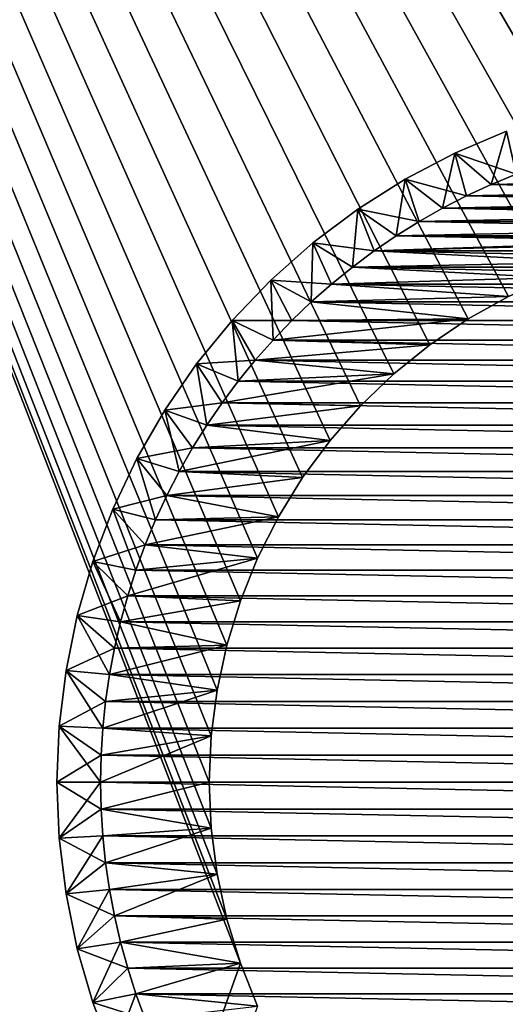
# Model space of a CAD drawing. Extents: x -255 to 255, y -598 to 598.
# Tile 156 of 201: x -223 to -212, y 368 to 390. Entities that reach past the tile are written whole.
import ezdxf

# ---------------------------------------------------------------- set-up
doc = ezdxf.new("R2010")
doc.units = 0
doc.header["$LTSCALE"] = 21.359881
for name, color, linetype in [('1', 7, 'CONTINUOUS'), ('2', 7, 'CONTINUOUS'), ('69', 7, 'CONTINUOUS'), ('70', 7, 'CONTINUOUS'), ('73', 7, 'CONTINUOUS'), ('74', 7, 'CONTINUOUS'), ('77', 7, 'CONTINUOUS'), ('78', 7, 'CONTINUOUS'), ('85', 7, 'CONTINUOUS'), ('86', 7, 'CONTINUOUS'), ('87', 7, 'CONTINUOUS'), ('88', 7, 'CONTINUOUS')]:
    doc.layers.add(name, color=color, linetype=linetype)

msp = doc.modelspace()

# ---------------------------------------------------------------- linework, layer by layer
at = {"layer": '1', "color": 7, "linetype": 'CONTINUOUS'}
for points in [[(-255, 264.3), (-255, 464.6), (-217.786, 368.586), (-255, 264.3)], [(-255, 464.6), (-87.455, 423.077), (-205.469, 385.239), (-255, 464.6)], [(-218.5, 372.75), (-255, 464.6), (-218.455, 373.81), (-218.5, 372.75)], [(-255, 464.6), (-218.5, 372.75), (-218.455, 371.69), (-255, 464.6)], [(-218.455, 373.81), (-255, 464.6), (-218.32, 374.863), (-218.455, 373.81)], [(-218.32, 374.863), (-255, 464.6), (-218.097, 375.9), (-218.32, 374.863)], [(-218.097, 375.9), (-255, 464.6), (-217.786, 376.914), (-218.097, 375.9)], [(-217.786, 376.914), (-255, 464.6), (-217.39, 377.899), (-217.786, 376.914)], [(-217.39, 377.899), (-255, 464.6), (-216.913, 378.846), (-217.39, 377.899)], [(-216.913, 378.846), (-255, 464.6), (-216.356, 379.75), (-216.913, 378.846)], [(-216.356, 379.75), (-255, 464.6), (-215.725, 380.603), (-216.356, 379.75)], [(-215.725, 380.603), (-255, 464.6), (-215.024, 381.399), (-215.725, 380.603)], [(-215.024, 381.399), (-255, 464.6), (-214.258, 382.133), (-215.024, 381.399)], [(-214.258, 382.133), (-255, 464.6), (-213.433, 382.8), (-214.258, 382.133)], [(-213.433, 382.8), (-255, 464.6), (-212.554, 383.394), (-213.433, 382.8)], [(-212.554, 383.394), (-255, 464.6), (-211.628, 383.912), (-212.554, 383.394)], [(-211.628, 383.912), (-255, 464.6), (-210.661, 384.349), (-211.628, 383.912)], [(-210.661, 384.349), (-255, 464.6), (-209.66, 384.702), (-210.661, 384.349)], [(-209.66, 384.702), (-255, 464.6), (-208.633, 384.969), (-209.66, 384.702)], [(-208.633, 384.969), (-255, 464.6), (-207.588, 385.149), (-208.633, 384.969)], [(-207.588, 385.149), (-255, 464.6), (-206.531, 385.239), (-207.588, 385.149)], [(-206.531, 385.239), (-255, 464.6), (-205.469, 385.239), (-206.531, 385.239)], [(-217.786, 368.586), (-255, 464.6), (-218.097, 369.6), (-217.786, 368.586)], [(-218.097, 369.6), (-255, 464.6), (-218.32, 370.637), (-218.097, 369.6)], [(-218.32, 370.637), (-255, 464.6), (-218.455, 371.69), (-218.32, 370.637)], [(-217.39, 367.601), (-255, 264.3), (-217.786, 368.586), (-217.39, 367.601)]]:
    msp.add_3dface(points, dxfattribs=at)
at = {"layer": '2', "color": 7, "linetype": 'CONTINUOUS'}
for points in [[(-248.416, 264.3, 7), (-123.163, 462.255, 7), (-248.416, 464.6, 7), (-248.416, 264.3, 7)], [(-123.163, 459.445, 7), (-123.163, 462.255, 7), (-248.416, 264.3, 7), (-123.163, 459.445, 7)], [(-122.989, 456.639, 7), (-123.163, 459.445, 7), (-248.416, 264.3, 7), (-122.989, 456.639, 7)], [(-122.644, 453.85, 7), (-122.989, 456.639, 7), (-248.416, 264.3, 7), (-122.644, 453.85, 7)], [(-122.128, 451.087, 7), (-122.644, 453.85, 7), (-248.416, 264.3, 7), (-122.128, 451.087, 7)], [(-121.442, 448.362, 7), (-122.128, 451.087, 7), (-248.416, 264.3, 7), (-121.442, 448.362, 7)], [(-120.59, 445.683, 7), (-121.442, 448.362, 7), (-248.416, 264.3, 7), (-120.59, 445.683, 7)], [(-119.575, 443.062, 7), (-120.59, 445.683, 7), (-248.416, 264.3, 7), (-119.575, 443.062, 7)], [(-118.4, 440.509, 7), (-119.575, 443.062, 7), (-248.416, 264.3, 7), (-118.4, 440.509, 7)], [(-117.07, 438.033, 7), (-118.4, 440.509, 7), (-248.416, 264.3, 7), (-117.07, 438.033, 7)], [(-115.591, 435.643, 7), (-117.07, 438.033, 7), (-248.416, 264.3, 7), (-115.591, 435.643, 7)], [(-113.967, 433.349, 7), (-115.591, 435.643, 7), (-248.416, 264.3, 7), (-113.967, 433.349, 7)], [(-112.205, 431.16, 7), (-113.967, 433.349, 7), (-248.416, 264.3, 7), (-112.205, 431.16, 7)], [(-110.311, 429.082, 7), (-112.205, 431.16, 7), (-248.416, 264.3, 7), (-110.311, 429.082, 7)], [(-108.293, 427.126, 7), (-110.311, 429.082, 7), (-248.416, 264.3, 7), (-108.293, 427.126, 7)], [(-106.159, 425.297, 7), (-108.293, 427.126, 7), (-248.416, 264.3, 7), (-106.159, 425.297, 7)], [(-103.916, 423.604, 7), (-106.159, 425.297, 7), (-248.416, 264.3, 7), (-103.916, 423.604, 7)], [(-101.573, 422.051, 7), (-103.916, 423.604, 7), (-248.416, 264.3, 7), (-101.573, 422.051, 7)], [(-99.139, 420.646, 7), (-101.573, 422.051, 7), (-248.416, 264.3, 7), (-99.139, 420.646, 7)], [(-96.623, 419.393, 7), (-99.139, 420.646, 7), (-248.416, 264.3, 7), (-96.623, 419.393, 7)], [(-94.035, 418.297, 7), (-96.623, 419.393, 7), (-248.416, 264.3, 7), (-94.035, 418.297, 7)], [(-91.384, 417.363, 7), (-94.035, 418.297, 7), (-248.416, 264.3, 7), (-91.384, 417.363, 7)], [(-88.681, 416.594, 7), (-91.384, 417.363, 7), (-248.416, 264.3, 7), (-88.681, 416.594, 7)], [(-85.935, 415.993, 7), (-88.681, 416.594, 7), (-248.416, 264.3, 7), (-85.935, 415.993, 7)], [(-83.158, 415.562, 7), (-85.935, 415.993, 7), (-248.416, 264.3, 7), (-83.158, 415.562, 7)], [(-80.359, 415.302, 7), (-83.158, 415.562, 7), (-248.416, 264.3, 7), (-80.359, 415.302, 7)], [(-77.55, 415.216, 7), (-80.359, 415.302, 7), (-248.416, 264.3, 7), (-77.55, 415.216, 7)], [(64.2, 415.216, 7), (-77.55, 415.216, 7), (-248.416, 264.3, 7), (64.2, 415.216, 7)], [(-94.035, 327.203, 7), (64.2, 415.216, 7), (-248.416, 264.3, 7), (-94.035, 327.203, 7)]]:
    msp.add_3dface(points, dxfattribs=at)
at = {"layer": '69', "color": 7, "linetype": 'CONTINUOUS'}
for points in [[(-212.554, 383.394), (-211.628, 383.912), (-212.554, 383.394, -13), (-212.554, 383.394)], [(-212.554, 383.394, -13), (-211.628, 383.912), (-211.628, 383.912, -13), (-212.554, 383.394, -13)], [(-213.433, 382.8), (-212.554, 383.394), (-213.433, 382.8, -13), (-213.433, 382.8)], [(-213.433, 382.8, -13), (-212.554, 383.394), (-212.554, 383.394, -13), (-213.433, 382.8, -13)], [(-214.258, 382.133), (-213.433, 382.8), (-214.258, 382.133, -13), (-214.258, 382.133)], [(-214.258, 382.133, -13), (-213.433, 382.8), (-213.433, 382.8, -13), (-214.258, 382.133, -13)], [(-215.024, 381.399), (-214.258, 382.133), (-215.024, 381.399, -13), (-215.024, 381.399)], [(-215.024, 381.399, -13), (-214.258, 382.133), (-214.258, 382.133, -13), (-215.024, 381.399, -13)], [(-215.725, 380.603), (-215.024, 381.399), (-215.725, 380.603, -13), (-215.725, 380.603)], [(-215.725, 380.603, -13), (-215.024, 381.399), (-215.024, 381.399, -13), (-215.725, 380.603, -13)], [(-216.356, 379.75), (-215.725, 380.603), (-216.356, 379.75, -13), (-216.356, 379.75)], [(-216.356, 379.75, -13), (-215.725, 380.603), (-215.725, 380.603, -13), (-216.356, 379.75, -13)], [(-216.913, 378.846), (-216.356, 379.75), (-216.913, 378.846, -13), (-216.913, 378.846)], [(-216.913, 378.846, -13), (-216.356, 379.75), (-216.356, 379.75, -13), (-216.913, 378.846, -13)], [(-217.39, 377.899), (-216.913, 378.846), (-217.39, 377.899, -13), (-217.39, 377.899)], [(-217.39, 377.899, -13), (-216.913, 378.846), (-216.913, 378.846, -13), (-217.39, 377.899, -13)], [(-217.786, 376.914), (-217.39, 377.899), (-217.786, 376.914, -13), (-217.786, 376.914)], [(-217.786, 376.914, -13), (-217.39, 377.899), (-217.39, 377.899, -13), (-217.786, 376.914, -13)], [(-218.097, 375.9), (-217.786, 376.914), (-218.097, 375.9, -13), (-218.097, 375.9)], [(-218.097, 375.9, -13), (-217.786, 376.914), (-217.786, 376.914, -13), (-218.097, 375.9, -13)], [(-218.32, 374.863), (-218.097, 375.9), (-218.32, 374.863, -13), (-218.32, 374.863)], [(-218.32, 374.863, -13), (-218.097, 375.9), (-218.097, 375.9, -13), (-218.32, 374.863, -13)], [(-218.455, 373.81), (-218.32, 374.863), (-218.455, 373.81, -13), (-218.455, 373.81)], [(-218.455, 373.81, -13), (-218.32, 374.863), (-218.32, 374.863, -13), (-218.455, 373.81, -13)], [(-218.5, 372.75), (-218.455, 373.81), (-218.5, 372.75, -13), (-218.5, 372.75)], [(-218.5, 372.75, -13), (-218.455, 373.81), (-218.455, 373.81, -13), (-218.5, 372.75, -13)]]:
    msp.add_3dface(points, dxfattribs=at)
at = {"layer": '70', "color": 7, "linetype": 'CONTINUOUS'}
for points in [[(-218.455, 371.69), (-218.5, 372.75), (-218.455, 371.69, -13), (-218.455, 371.69)], [(-218.5, 372.75), (-218.5, 372.75, -13), (-218.455, 371.69, -13), (-218.5, 372.75)], [(-218.32, 370.637), (-218.455, 371.69), (-218.32, 370.637, -13), (-218.32, 370.637)], [(-218.32, 370.637, -13), (-218.455, 371.69), (-218.455, 371.69, -13), (-218.32, 370.637, -13)], [(-218.097, 369.6), (-218.32, 370.637), (-218.097, 369.6, -13), (-218.097, 369.6)], [(-218.097, 369.6, -13), (-218.32, 370.637), (-218.32, 370.637, -13), (-218.097, 369.6, -13)], [(-217.786, 368.586), (-218.097, 369.6), (-217.786, 368.586, -13), (-217.786, 368.586)], [(-217.786, 368.586, -13), (-218.097, 369.6), (-218.097, 369.6, -13), (-217.786, 368.586, -13)], [(-217.39, 367.601), (-217.786, 368.586), (-217.39, 367.601, -13), (-217.39, 367.601)], [(-217.39, 367.601, -13), (-217.786, 368.586), (-217.786, 368.586, -13), (-217.39, 367.601, -13)]]:
    msp.add_3dface(points, dxfattribs=at)
at = {"layer": '73', "color": 7, "linetype": 'CONTINUOUS'}
for points in [[(-211.453, 386.724, -13), (-212.025, 386.487, -13), (-200.547, 386.724, -13), (-211.453, 386.724, -13)], [(-200.547, 386.724, -13), (-212.025, 386.487, -13), (-199.975, 386.487, -13), (-200.547, 386.724, -13)], [(-212.025, 386.487, -13), (-212.588, 386.226, -13), (-199.975, 386.487, -13), (-212.025, 386.487, -13)], [(-199.975, 386.487, -13), (-212.588, 386.226, -13), (-199.412, 386.226, -13), (-199.975, 386.487, -13)], [(-212.588, 386.226, -13), (-213.139, 385.942, -13), (-199.412, 386.226, -13), (-212.588, 386.226, -13)], [(-199.412, 386.226, -13), (-213.139, 385.942, -13), (-198.861, 385.942, -13), (-199.412, 386.226, -13)], [(-213.139, 385.942, -13), (-213.678, 385.636, -13), (-198.861, 385.942, -13), (-213.139, 385.942, -13)], [(-198.861, 385.942, -13), (-213.678, 385.636, -13), (-198.322, 385.636, -13), (-198.861, 385.942, -13)], [(-213.678, 385.636, -13), (-214.204, 385.307, -13), (-198.322, 385.636, -13), (-213.678, 385.636, -13)], [(-198.322, 385.636, -13), (-214.204, 385.307, -13), (-197.796, 385.307, -13), (-198.322, 385.636, -13)], [(-214.716, 384.958, -13), (-206.531, 385.239, -13), (-214.204, 385.307, -13), (-214.716, 384.958, -13)], [(-207.588, 385.149, -13), (-206.531, 385.239, -13), (-214.716, 384.958, -13), (-207.588, 385.149, -13)], [(-214.204, 385.307, -13), (-206.531, 385.239, -13), (-197.796, 385.307, -13), (-214.204, 385.307, -13)], [(-215.213, 384.587, -13), (-209.66, 384.702, -13), (-214.716, 384.958, -13), (-215.213, 384.587, -13)], [(-208.633, 384.969, -13), (-207.588, 385.149, -13), (-214.716, 384.958, -13), (-208.633, 384.969, -13)], [(-209.66, 384.702, -13), (-208.633, 384.969, -13), (-214.716, 384.958, -13), (-209.66, 384.702, -13)], [(-215.694, 384.196, -13), (-210.661, 384.349, -13), (-215.213, 384.587, -13), (-215.694, 384.196, -13)], [(-210.661, 384.349, -13), (-209.66, 384.702, -13), (-215.213, 384.587, -13), (-210.661, 384.349, -13)], [(-211.628, 383.912, -13), (-210.661, 384.349, -13), (-215.694, 384.196, -13), (-211.628, 383.912, -13)], [(-216.159, 383.786, -13), (-211.628, 383.912, -13), (-215.694, 384.196, -13), (-216.159, 383.786, -13)], [(-212.554, 383.394, -13), (-211.628, 383.912, -13), (-216.159, 383.786, -13), (-212.554, 383.394, -13)], [(-216.607, 383.357, -13), (-212.554, 383.394, -13), (-216.159, 383.786, -13), (-216.607, 383.357, -13)], [(-213.433, 382.8, -13), (-212.554, 383.394, -13), (-217.036, 382.909, -13), (-213.433, 382.8, -13)], [(-217.036, 382.909, -13), (-212.554, 383.394, -13), (-216.607, 383.357, -13), (-217.036, 382.909, -13)], [(-217.446, 382.444, -13), (-213.433, 382.8, -13), (-217.036, 382.909, -13), (-217.446, 382.444, -13)], [(-214.258, 382.133, -13), (-213.433, 382.8, -13), (-217.446, 382.444, -13), (-214.258, 382.133, -13)], [(-217.837, 381.963, -13), (-214.258, 382.133, -13), (-217.446, 382.444, -13), (-217.837, 381.963, -13)], [(-215.024, 381.399, -13), (-214.258, 382.133, -13), (-218.208, 381.466, -13), (-215.024, 381.399, -13)], [(-218.208, 381.466, -13), (-214.258, 382.133, -13), (-217.837, 381.963, -13), (-218.208, 381.466, -13)], [(-218.557, 380.954, -13), (-215.024, 381.399, -13), (-218.208, 381.466, -13), (-218.557, 380.954, -13)], [(-215.725, 380.603, -13), (-215.024, 381.399, -13), (-218.557, 380.954, -13), (-215.725, 380.603, -13)], [(-218.886, 380.428, -13), (-215.725, 380.603, -13), (-218.557, 380.954, -13), (-218.886, 380.428, -13)], [(-216.356, 379.75, -13), (-215.725, 380.603, -13), (-219.192, 379.889, -13), (-216.356, 379.75, -13)], [(-219.192, 379.889, -13), (-215.725, 380.603, -13), (-218.886, 380.428, -13), (-219.192, 379.889, -13)], [(-219.476, 379.338, -13), (-216.356, 379.75, -13), (-219.192, 379.889, -13), (-219.476, 379.338, -13)], [(-216.913, 378.846, -13), (-216.356, 379.75, -13), (-219.476, 379.338, -13), (-216.913, 378.846, -13)], [(-219.737, 378.775, -13), (-216.913, 378.846, -13), (-219.476, 379.338, -13), (-219.737, 378.775, -13)], [(-217.39, 377.899, -13), (-216.913, 378.846, -13), (-219.974, 378.203, -13), (-217.39, 377.899, -13)], [(-219.974, 378.203, -13), (-216.913, 378.846, -13), (-219.737, 378.775, -13), (-219.974, 378.203, -13)], [(-220.187, 377.62, -13), (-217.39, 377.899, -13), (-219.974, 378.203, -13), (-220.187, 377.62, -13)], [(-217.786, 376.914, -13), (-217.39, 377.899, -13), (-220.376, 377.03, -13), (-217.786, 376.914, -13)], [(-220.376, 377.03, -13), (-217.39, 377.899, -13), (-220.187, 377.62, -13), (-220.376, 377.03, -13)], [(-220.541, 376.432, -13), (-217.786, 376.914, -13), (-220.376, 377.03, -13), (-220.541, 376.432, -13)], [(-218.097, 375.9, -13), (-217.786, 376.914, -13), (-220.541, 376.432, -13), (-218.097, 375.9, -13)], [(-220.681, 375.828, -13), (-218.097, 375.9, -13), (-220.541, 376.432, -13), (-220.681, 375.828, -13)], [(-218.32, 374.863, -13), (-218.097, 375.9, -13), (-220.795, 375.219, -13), (-218.32, 374.863, -13)], [(-220.795, 375.219, -13), (-218.097, 375.9, -13), (-220.681, 375.828, -13), (-220.795, 375.219, -13)], [(-220.885, 374.605, -13), (-218.32, 374.863, -13), (-220.795, 375.219, -13), (-220.885, 374.605, -13)], [(-218.455, 373.81, -13), (-218.32, 374.863, -13), (-220.949, 373.989, -13), (-218.455, 373.81, -13)], [(-220.949, 373.989, -13), (-218.32, 374.863, -13), (-220.885, 374.605, -13), (-220.949, 373.989, -13)], [(-220.987, 373.37, -13), (-218.455, 373.81, -13), (-220.949, 373.989, -13), (-220.987, 373.37, -13)], [(-218.5, 372.75, -13), (-218.455, 373.81, -13), (-221, 372.75, -13), (-218.5, 372.75, -13)], [(-221, 372.75, -13), (-218.455, 373.81, -13), (-220.987, 373.37, -13), (-221, 372.75, -13)], [(-218.5, 372.75, -13), (-221, 372.75, -13), (-220.987, 372.13, -13), (-218.5, 372.75, -13)], [(-218.455, 371.69, -13), (-218.5, 372.75, -13), (-220.987, 372.13, -13), (-218.455, 371.69, -13)], [(-220.949, 371.511, -13), (-218.455, 371.69, -13), (-220.987, 372.13, -13), (-220.949, 371.511, -13)], [(-220.885, 370.895, -13), (-218.455, 371.69, -13), (-220.949, 371.511, -13), (-220.885, 370.895, -13)], [(-218.32, 370.637, -13), (-218.455, 371.69, -13), (-220.885, 370.895, -13), (-218.32, 370.637, -13)], [(-220.795, 370.281, -13), (-218.32, 370.637, -13), (-220.885, 370.895, -13), (-220.795, 370.281, -13)], [(-220.681, 369.672, -13), (-218.32, 370.637, -13), (-220.795, 370.281, -13), (-220.681, 369.672, -13)], [(-218.097, 369.6, -13), (-218.32, 370.637, -13), (-220.681, 369.672, -13), (-218.097, 369.6, -13)], [(-220.541, 369.068, -13), (-218.097, 369.6, -13), (-220.681, 369.672, -13), (-220.541, 369.068, -13)], [(-217.786, 368.586, -13), (-218.097, 369.6, -13), (-220.541, 369.068, -13), (-217.786, 368.586, -13)], [(-220.376, 368.47, -13), (-217.786, 368.586, -13), (-220.541, 369.068, -13), (-220.376, 368.47, -13)], [(-220.187, 367.88, -13), (-217.786, 368.586, -13), (-220.376, 368.47, -13), (-220.187, 367.88, -13)], [(-217.39, 367.601, -13), (-217.786, 368.586, -13), (-220.187, 367.88, -13), (-217.39, 367.601, -13)], [(-219.974, 367.297, -13), (-217.39, 367.601, -13), (-220.187, 367.88, -13), (-219.974, 367.297, -13)]]:
    msp.add_3dface(points, dxfattribs=at)
at = {"layer": '74', "color": 7, "linetype": 'CONTINUOUS'}
for points in [[(-211.453, 386.724, -63), (-199.975, 386.487, -63), (-212.025, 386.487, -63), (-211.453, 386.724, -63)], [(-212.025, 386.487, -63), (-199.412, 386.226, -63), (-212.588, 386.226, -63), (-212.025, 386.487, -63)], [(-199.975, 386.487, -63), (-199.412, 386.226, -63), (-212.025, 386.487, -63), (-199.975, 386.487, -63)], [(-212.588, 386.226, -63), (-198.861, 385.942, -63), (-213.139, 385.942, -63), (-212.588, 386.226, -63)], [(-199.412, 386.226, -63), (-198.861, 385.942, -63), (-212.588, 386.226, -63), (-199.412, 386.226, -63)], [(-213.139, 385.942, -63), (-198.322, 385.636, -63), (-213.678, 385.636, -63), (-213.139, 385.942, -63)], [(-198.861, 385.942, -63), (-198.322, 385.636, -63), (-213.139, 385.942, -63), (-198.861, 385.942, -63)], [(-213.678, 385.636, -63), (-197.796, 385.307, -63), (-214.204, 385.307, -63), (-213.678, 385.636, -63)], [(-198.322, 385.636, -63), (-197.796, 385.307, -63), (-213.678, 385.636, -63), (-198.322, 385.636, -63)], [(-214.204, 385.307, -63), (-197.284, 384.958, -63), (-214.716, 384.958, -63), (-214.204, 385.307, -63)], [(-197.796, 385.307, -63), (-197.284, 384.958, -63), (-214.204, 385.307, -63), (-197.796, 385.307, -63)], [(-214.716, 384.958, -63), (-196.787, 384.587, -63), (-215.213, 384.587, -63), (-214.716, 384.958, -63)], [(-197.284, 384.958, -63), (-196.787, 384.587, -63), (-214.716, 384.958, -63), (-197.284, 384.958, -63)], [(-215.213, 384.587, -63), (-196.306, 384.196, -63), (-215.694, 384.196, -63), (-215.213, 384.587, -63)], [(-196.787, 384.587, -63), (-196.306, 384.196, -63), (-215.213, 384.587, -63), (-196.787, 384.587, -63)], [(-215.694, 384.196, -63), (-195.841, 383.786, -63), (-216.159, 383.786, -63), (-215.694, 384.196, -63)], [(-196.306, 384.196, -63), (-195.841, 383.786, -63), (-215.694, 384.196, -63), (-196.306, 384.196, -63)], [(-216.159, 383.786, -63), (-195.393, 383.357, -63), (-216.607, 383.357, -63), (-216.159, 383.786, -63)], [(-195.841, 383.786, -63), (-195.393, 383.357, -63), (-216.159, 383.786, -63), (-195.841, 383.786, -63)], [(-216.607, 383.357, -63), (-194.964, 382.909, -63), (-217.036, 382.909, -63), (-216.607, 383.357, -63)], [(-195.393, 383.357, -63), (-194.964, 382.909, -63), (-216.607, 383.357, -63), (-195.393, 383.357, -63)], [(-217.036, 382.909, -63), (-194.554, 382.444, -63), (-217.446, 382.444, -63), (-217.036, 382.909, -63)], [(-194.964, 382.909, -63), (-194.554, 382.444, -63), (-217.036, 382.909, -63), (-194.964, 382.909, -63)], [(-217.446, 382.444, -63), (-194.163, 381.963, -63), (-217.837, 381.963, -63), (-217.446, 382.444, -63)], [(-194.554, 382.444, -63), (-194.163, 381.963, -63), (-217.446, 382.444, -63), (-194.554, 382.444, -63)], [(-217.837, 381.963, -63), (-193.792, 381.466, -63), (-218.208, 381.466, -63), (-217.837, 381.963, -63)], [(-194.163, 381.963, -63), (-193.792, 381.466, -63), (-217.837, 381.963, -63), (-194.163, 381.963, -63)], [(-218.208, 381.466, -63), (-193.443, 380.954, -63), (-218.557, 380.954, -63), (-218.208, 381.466, -63)], [(-193.792, 381.466, -63), (-193.443, 380.954, -63), (-218.208, 381.466, -63), (-193.792, 381.466, -63)], [(-218.557, 380.954, -63), (-193.114, 380.428, -63), (-218.886, 380.428, -63), (-218.557, 380.954, -63)], [(-193.443, 380.954, -63), (-193.114, 380.428, -63), (-218.557, 380.954, -63), (-193.443, 380.954, -63)], [(-218.886, 380.428, -63), (-192.808, 379.889, -63), (-219.192, 379.889, -63), (-218.886, 380.428, -63)], [(-193.114, 380.428, -63), (-192.808, 379.889, -63), (-218.886, 380.428, -63), (-193.114, 380.428, -63)], [(-219.192, 379.889, -63), (-192.524, 379.338, -63), (-219.476, 379.338, -63), (-219.192, 379.889, -63)], [(-192.808, 379.889, -63), (-192.524, 379.338, -63), (-219.192, 379.889, -63), (-192.808, 379.889, -63)], [(-219.476, 379.338, -63), (-192.263, 378.775, -63), (-219.737, 378.775, -63), (-219.476, 379.338, -63)], [(-192.524, 379.338, -63), (-192.263, 378.775, -63), (-219.476, 379.338, -63), (-192.524, 379.338, -63)], [(-219.737, 378.775, -63), (-192.026, 378.203, -63), (-219.974, 378.203, -63), (-219.737, 378.775, -63)], [(-192.263, 378.775, -63), (-192.026, 378.203, -63), (-219.737, 378.775, -63), (-192.263, 378.775, -63)], [(-219.974, 378.203, -63), (-191.813, 377.62, -63), (-220.187, 377.62, -63), (-219.974, 378.203, -63)], [(-192.026, 378.203, -63), (-191.813, 377.62, -63), (-219.974, 378.203, -63), (-192.026, 378.203, -63)], [(-220.187, 377.62, -63), (-191.624, 377.03, -63), (-220.376, 377.03, -63), (-220.187, 377.62, -63)], [(-191.813, 377.62, -63), (-191.624, 377.03, -63), (-220.187, 377.62, -63), (-191.813, 377.62, -63)], [(-220.376, 377.03, -63), (-191.459, 376.432, -63), (-220.541, 376.432, -63), (-220.376, 377.03, -63)], [(-191.624, 377.03, -63), (-191.459, 376.432, -63), (-220.376, 377.03, -63), (-191.624, 377.03, -63)], [(-220.541, 376.432, -63), (-191.319, 375.828, -63), (-220.681, 375.828, -63), (-220.541, 376.432, -63)], [(-191.459, 376.432, -63), (-191.319, 375.828, -63), (-220.541, 376.432, -63), (-191.459, 376.432, -63)], [(-220.681, 375.828, -63), (-191.205, 375.219, -63), (-220.795, 375.219, -63), (-220.681, 375.828, -63)], [(-191.319, 375.828, -63), (-191.205, 375.219, -63), (-220.681, 375.828, -63), (-191.319, 375.828, -63)], [(-220.795, 375.219, -63), (-191.115, 374.605, -63), (-220.885, 374.605, -63), (-220.795, 375.219, -63)], [(-191.205, 375.219, -63), (-191.115, 374.605, -63), (-220.795, 375.219, -63), (-191.205, 375.219, -63)], [(-220.885, 374.605, -63), (-191.051, 373.989, -63), (-220.949, 373.989, -63), (-220.885, 374.605, -63)], [(-191.115, 374.605, -63), (-191.051, 373.989, -63), (-220.885, 374.605, -63), (-191.115, 374.605, -63)], [(-220.949, 373.989, -63), (-191.013, 373.37, -63), (-220.987, 373.37, -63), (-220.949, 373.989, -63)], [(-191.051, 373.989, -63), (-191.013, 373.37, -63), (-220.949, 373.989, -63), (-191.051, 373.989, -63)], [(-220.987, 373.37, -63), (-191, 372.75, -63), (-221, 372.75, -63), (-220.987, 373.37, -63)], [(-191.013, 373.37, -63), (-191, 372.75, -63), (-220.987, 373.37, -63), (-191.013, 373.37, -63)], [(-221, 372.75, -63), (-191, 372.75, -63), (-191.013, 372.13, -63), (-221, 372.75, -63)], [(-220.987, 372.13, -63), (-221, 372.75, -63), (-191.013, 372.13, -63), (-220.987, 372.13, -63)], [(-220.949, 371.511, -63), (-220.987, 372.13, -63), (-191.051, 371.511, -63), (-220.949, 371.511, -63)], [(-191.051, 371.511, -63), (-220.987, 372.13, -63), (-191.013, 372.13, -63), (-191.051, 371.511, -63)], [(-220.885, 370.895, -63), (-220.949, 371.511, -63), (-191.115, 370.895, -63), (-220.885, 370.895, -63)], [(-191.115, 370.895, -63), (-220.949, 371.511, -63), (-191.051, 371.511, -63), (-191.115, 370.895, -63)], [(-220.795, 370.281, -63), (-220.885, 370.895, -63), (-191.205, 370.281, -63), (-220.795, 370.281, -63)], [(-191.205, 370.281, -63), (-220.885, 370.895, -63), (-191.115, 370.895, -63), (-191.205, 370.281, -63)], [(-220.681, 369.672, -63), (-220.795, 370.281, -63), (-191.319, 369.672, -63), (-220.681, 369.672, -63)], [(-191.319, 369.672, -63), (-220.795, 370.281, -63), (-191.205, 370.281, -63), (-191.319, 369.672, -63)], [(-220.541, 369.068, -63), (-220.681, 369.672, -63), (-191.459, 369.068, -63), (-220.541, 369.068, -63)], [(-191.459, 369.068, -63), (-220.681, 369.672, -63), (-191.319, 369.672, -63), (-191.459, 369.068, -63)], [(-220.376, 368.47, -63), (-220.541, 369.068, -63), (-191.624, 368.47, -63), (-220.376, 368.47, -63)], [(-191.624, 368.47, -63), (-220.541, 369.068, -63), (-191.459, 369.068, -63), (-191.624, 368.47, -63)], [(-220.187, 367.88, -63), (-220.376, 368.47, -63), (-191.813, 367.88, -63), (-220.187, 367.88, -63)], [(-191.813, 367.88, -63), (-220.376, 368.47, -63), (-191.624, 368.47, -63), (-191.813, 367.88, -63)], [(-219.974, 367.297, -63), (-220.187, 367.88, -63), (-192.026, 367.297, -63), (-219.974, 367.297, -63)], [(-192.026, 367.297, -63), (-220.187, 367.88, -63), (-191.813, 367.88, -63), (-192.026, 367.297, -63)]]:
    msp.add_3dface(points, dxfattribs=at)
at = {"layer": '77', "color": 7, "linetype": 'CONTINUOUS'}
for points in [[(-212.859, 387.205, -14), (-211.674, 387.71, -14), (-212.859, 387.205, -62), (-212.859, 387.205, -14)], [(-212.859, 387.205, -62), (-211.674, 387.71, -14), (-211.674, 387.71, -62), (-212.859, 387.205, -62)], [(-214, 386.606, -14), (-212.859, 387.205, -14), (-214, 386.606, -62), (-214, 386.606, -14)], [(-214, 386.606, -62), (-212.859, 387.205, -14), (-212.859, 387.205, -62), (-214, 386.606, -62)], [(-215.089, 385.918, -14), (-214, 386.606, -14), (-215.089, 385.918, -62), (-215.089, 385.918, -14)], [(-215.089, 385.918, -62), (-214, 386.606, -14), (-214, 386.606, -62), (-215.089, 385.918, -62)], [(-216.119, 385.144, -14), (-215.089, 385.918, -14), (-216.119, 385.144, -62), (-216.119, 385.144, -14)], [(-216.119, 385.144, -62), (-215.089, 385.918, -14), (-215.089, 385.918, -62), (-216.119, 385.144, -62)], [(-217.084, 384.289, -14), (-216.119, 385.144, -14), (-217.084, 384.289, -62), (-217.084, 384.289, -14)], [(-217.084, 384.289, -62), (-216.119, 385.144, -14), (-216.119, 385.144, -62), (-217.084, 384.289, -62)], [(-217.976, 383.36, -14), (-217.084, 384.289, -14), (-217.976, 383.36, -62), (-217.976, 383.36, -14)], [(-217.976, 383.36, -62), (-217.084, 384.289, -14), (-217.084, 384.289, -62), (-217.976, 383.36, -62)], [(-218.791, 382.362, -14), (-217.976, 383.36, -14), (-218.791, 382.362, -62), (-218.791, 382.362, -14)], [(-218.791, 382.362, -62), (-217.976, 383.36, -14), (-217.976, 383.36, -62), (-218.791, 382.362, -62)], [(-219.523, 381.301, -14), (-218.791, 382.362, -14), (-219.523, 381.301, -62), (-219.523, 381.301, -14)], [(-219.523, 381.301, -62), (-218.791, 382.362, -14), (-218.791, 382.362, -62), (-219.523, 381.301, -62)], [(-220.167, 380.186, -14), (-219.523, 381.301, -14), (-220.167, 380.186, -62), (-220.167, 380.186, -14)], [(-220.167, 380.186, -62), (-219.523, 381.301, -14), (-219.523, 381.301, -62), (-220.167, 380.186, -62)], [(-220.72, 379.021, -14), (-220.167, 380.186, -14), (-220.72, 379.021, -62), (-220.72, 379.021, -14)], [(-220.72, 379.021, -62), (-220.167, 380.186, -14), (-220.167, 380.186, -62), (-220.72, 379.021, -62)], [(-221.177, 377.817, -14), (-220.72, 379.021, -14), (-221.177, 377.817, -62), (-221.177, 377.817, -14)], [(-221.177, 377.817, -62), (-220.72, 379.021, -14), (-220.72, 379.021, -62), (-221.177, 377.817, -62)], [(-221.535, 376.579, -14), (-221.177, 377.817, -14), (-221.535, 376.579, -62), (-221.535, 376.579, -14)], [(-221.535, 376.579, -62), (-221.177, 377.817, -14), (-221.177, 377.817, -62), (-221.535, 376.579, -62)], [(-221.793, 375.317, -14), (-221.535, 376.579, -14), (-221.793, 375.317, -62), (-221.793, 375.317, -14)], [(-221.793, 375.317, -62), (-221.535, 376.579, -14), (-221.535, 376.579, -62), (-221.793, 375.317, -62)], [(-221.948, 374.037, -14), (-221.793, 375.317, -14), (-221.948, 374.037, -62), (-221.948, 374.037, -14)], [(-221.948, 374.037, -62), (-221.793, 375.317, -14), (-221.793, 375.317, -62), (-221.948, 374.037, -62)], [(-222, 372.75, -14), (-221.948, 374.037, -14), (-222, 372.75, -62), (-222, 372.75, -14)], [(-222, 372.75, -62), (-221.948, 374.037, -14), (-221.948, 374.037, -62), (-222, 372.75, -62)]]:
    msp.add_3dface(points, dxfattribs=at)
at = {"layer": '78', "color": 7, "linetype": 'CONTINUOUS'}
for points in [[(-222, 372.75, -14), (-222, 372.75, -62), (-221.948, 371.463, -62), (-222, 372.75, -14)], [(-221.948, 371.463, -14), (-222, 372.75, -14), (-221.948, 371.463, -62), (-221.948, 371.463, -14)], [(-221.793, 370.183, -14), (-221.948, 371.463, -14), (-221.793, 370.183, -62), (-221.793, 370.183, -14)], [(-221.793, 370.183, -62), (-221.948, 371.463, -14), (-221.948, 371.463, -62), (-221.793, 370.183, -62)], [(-221.535, 368.921, -14), (-221.793, 370.183, -14), (-221.535, 368.921, -62), (-221.535, 368.921, -14)], [(-221.535, 368.921, -62), (-221.793, 370.183, -14), (-221.793, 370.183, -62), (-221.535, 368.921, -62)], [(-221.177, 367.683, -14), (-221.535, 368.921, -14), (-221.177, 367.683, -62), (-221.177, 367.683, -14)], [(-221.177, 367.683, -62), (-221.535, 368.921, -14), (-221.535, 368.921, -62), (-221.177, 367.683, -62)], [(-220.72, 366.479, -14), (-221.177, 367.683, -14), (-220.72, 366.479, -62), (-220.72, 366.479, -14)], [(-220.72, 366.479, -62), (-221.177, 367.683, -14), (-221.177, 367.683, -62), (-220.72, 366.479, -62)]]:
    msp.add_3dface(points, dxfattribs=at)
at = {"layer": '85', "color": 7, "linetype": 'CONTINUOUS'}
for points in [[(-211.453, 386.724, -13), (-211.674, 387.71, -14), (-212.859, 387.205, -14), (-211.453, 386.724, -13)], [(-212.588, 386.226, -13), (-212.859, 387.205, -14), (-214, 386.606, -14), (-212.588, 386.226, -13)], [(-212.588, 386.226, -13), (-212.025, 386.487, -13), (-212.859, 387.205, -14), (-212.588, 386.226, -13)], [(-212.025, 386.487, -13), (-211.453, 386.724, -13), (-212.859, 387.205, -14), (-212.025, 386.487, -13)], [(-213.678, 385.636, -13), (-214, 386.606, -14), (-215.089, 385.918, -14), (-213.678, 385.636, -13)], [(-213.678, 385.636, -13), (-213.139, 385.942, -13), (-214, 386.606, -14), (-213.678, 385.636, -13)], [(-213.139, 385.942, -13), (-212.588, 386.226, -13), (-214, 386.606, -14), (-213.139, 385.942, -13)], [(-214.716, 384.958, -13), (-215.089, 385.918, -14), (-216.119, 385.144, -14), (-214.716, 384.958, -13)], [(-214.716, 384.958, -13), (-214.204, 385.307, -13), (-215.089, 385.918, -14), (-214.716, 384.958, -13)], [(-214.204, 385.307, -13), (-213.678, 385.636, -13), (-215.089, 385.918, -14), (-214.204, 385.307, -13)], [(-215.694, 384.196, -13), (-216.119, 385.144, -14), (-217.084, 384.289, -14), (-215.694, 384.196, -13)], [(-215.694, 384.196, -13), (-215.213, 384.587, -13), (-216.119, 385.144, -14), (-215.694, 384.196, -13)], [(-215.213, 384.587, -13), (-214.716, 384.958, -13), (-216.119, 385.144, -14), (-215.213, 384.587, -13)], [(-216.607, 383.357, -13), (-217.084, 384.289, -14), (-217.976, 383.36, -14), (-216.607, 383.357, -13)], [(-216.607, 383.357, -13), (-216.159, 383.786, -13), (-217.084, 384.289, -14), (-216.607, 383.357, -13)], [(-216.159, 383.786, -13), (-215.694, 384.196, -13), (-217.084, 384.289, -14), (-216.159, 383.786, -13)], [(-217.446, 382.444, -13), (-217.976, 383.36, -14), (-218.791, 382.362, -14), (-217.446, 382.444, -13)], [(-217.446, 382.444, -13), (-217.036, 382.909, -13), (-217.976, 383.36, -14), (-217.446, 382.444, -13)], [(-217.036, 382.909, -13), (-216.607, 383.357, -13), (-217.976, 383.36, -14), (-217.036, 382.909, -13)], [(-217.837, 381.963, -13), (-217.446, 382.444, -13), (-218.791, 382.362, -14), (-217.837, 381.963, -13)], [(-218.208, 381.466, -13), (-218.791, 382.362, -14), (-219.523, 381.301, -14), (-218.208, 381.466, -13)], [(-218.208, 381.466, -13), (-217.837, 381.963, -13), (-218.791, 382.362, -14), (-218.208, 381.466, -13)], [(-218.557, 380.954, -13), (-218.208, 381.466, -13), (-219.523, 381.301, -14), (-218.557, 380.954, -13)], [(-218.886, 380.428, -13), (-219.523, 381.301, -14), (-220.167, 380.186, -14), (-218.886, 380.428, -13)], [(-218.886, 380.428, -13), (-218.557, 380.954, -13), (-219.523, 381.301, -14), (-218.886, 380.428, -13)], [(-219.192, 379.889, -13), (-218.886, 380.428, -13), (-220.167, 380.186, -14), (-219.192, 379.889, -13)], [(-219.476, 379.338, -13), (-220.167, 380.186, -14), (-220.72, 379.021, -14), (-219.476, 379.338, -13)], [(-219.476, 379.338, -13), (-219.192, 379.889, -13), (-220.167, 380.186, -14), (-219.476, 379.338, -13)], [(-219.737, 378.775, -13), (-219.476, 379.338, -13), (-220.72, 379.021, -14), (-219.737, 378.775, -13)], [(-219.974, 378.203, -13), (-220.72, 379.021, -14), (-221.177, 377.817, -14), (-219.974, 378.203, -13)], [(-219.974, 378.203, -13), (-219.737, 378.775, -13), (-220.72, 379.021, -14), (-219.974, 378.203, -13)], [(-220.187, 377.62, -13), (-219.974, 378.203, -13), (-221.177, 377.817, -14), (-220.187, 377.62, -13)], [(-220.376, 377.03, -13), (-221.177, 377.817, -14), (-221.535, 376.579, -14), (-220.376, 377.03, -13)], [(-220.376, 377.03, -13), (-220.187, 377.62, -13), (-221.177, 377.817, -14), (-220.376, 377.03, -13)], [(-220.541, 376.432, -13), (-220.376, 377.03, -13), (-221.535, 376.579, -14), (-220.541, 376.432, -13)], [(-220.681, 375.828, -13), (-221.535, 376.579, -14), (-221.793, 375.317, -14), (-220.681, 375.828, -13)], [(-220.681, 375.828, -13), (-220.541, 376.432, -13), (-221.535, 376.579, -14), (-220.681, 375.828, -13)], [(-220.795, 375.219, -13), (-220.681, 375.828, -13), (-221.793, 375.317, -14), (-220.795, 375.219, -13)], [(-220.885, 374.605, -13), (-221.793, 375.317, -14), (-221.948, 374.037, -14), (-220.885, 374.605, -13)], [(-220.885, 374.605, -13), (-220.795, 375.219, -13), (-221.793, 375.317, -14), (-220.885, 374.605, -13)], [(-220.949, 373.989, -13), (-220.885, 374.605, -13), (-221.948, 374.037, -14), (-220.949, 373.989, -13)], [(-220.987, 373.37, -13), (-221.948, 374.037, -14), (-222, 372.75, -14), (-220.987, 373.37, -13)], [(-220.987, 373.37, -13), (-220.949, 373.989, -13), (-221.948, 374.037, -14), (-220.987, 373.37, -13)], [(-221, 372.75, -13), (-220.987, 373.37, -13), (-222, 372.75, -14), (-221, 372.75, -13)]]:
    msp.add_3dface(points, dxfattribs=at)
at = {"layer": '86', "color": 7, "linetype": 'CONTINUOUS'}
for points in [[(-221, 372.75, -13), (-222, 372.75, -14), (-221.948, 371.463, -14), (-221, 372.75, -13)], [(-220.987, 372.13, -13), (-221, 372.75, -13), (-221.948, 371.463, -14), (-220.987, 372.13, -13)], [(-220.949, 371.511, -13), (-220.987, 372.13, -13), (-221.948, 371.463, -14), (-220.949, 371.511, -13)], [(-220.949, 371.511, -13), (-221.948, 371.463, -14), (-221.793, 370.183, -14), (-220.949, 371.511, -13)], [(-220.885, 370.895, -13), (-220.949, 371.511, -13), (-221.793, 370.183, -14), (-220.885, 370.895, -13)], [(-220.795, 370.281, -13), (-220.885, 370.895, -13), (-221.793, 370.183, -14), (-220.795, 370.281, -13)], [(-220.795, 370.281, -13), (-221.793, 370.183, -14), (-221.535, 368.921, -14), (-220.795, 370.281, -13)], [(-220.681, 369.672, -13), (-220.795, 370.281, -13), (-221.535, 368.921, -14), (-220.681, 369.672, -13)], [(-220.541, 369.068, -13), (-220.681, 369.672, -13), (-221.535, 368.921, -14), (-220.541, 369.068, -13)], [(-220.541, 369.068, -13), (-221.535, 368.921, -14), (-221.177, 367.683, -14), (-220.541, 369.068, -13)], [(-220.376, 368.47, -13), (-220.541, 369.068, -13), (-221.177, 367.683, -14), (-220.376, 368.47, -13)], [(-220.187, 367.88, -13), (-220.376, 368.47, -13), (-221.177, 367.683, -14), (-220.187, 367.88, -13)], [(-220.187, 367.88, -13), (-221.177, 367.683, -14), (-220.72, 366.479, -14), (-220.187, 367.88, -13)], [(-219.974, 367.297, -13), (-220.187, 367.88, -13), (-220.72, 366.479, -14), (-219.974, 367.297, -13)]]:
    msp.add_3dface(points, dxfattribs=at)
at = {"layer": '87', "color": 7, "linetype": 'CONTINUOUS'}
for points in [[(-212.025, 386.487, -63), (-212.859, 387.205, -62), (-211.674, 387.71, -62), (-212.025, 386.487, -63)], [(-211.453, 386.724, -63), (-212.025, 386.487, -63), (-211.674, 387.71, -62), (-211.453, 386.724, -63)], [(-213.139, 385.942, -63), (-214, 386.606, -62), (-212.859, 387.205, -62), (-213.139, 385.942, -63)], [(-212.588, 386.226, -63), (-213.139, 385.942, -63), (-212.859, 387.205, -62), (-212.588, 386.226, -63)], [(-212.025, 386.487, -63), (-212.588, 386.226, -63), (-212.859, 387.205, -62), (-212.025, 386.487, -63)], [(-214.204, 385.307, -63), (-215.089, 385.918, -62), (-214, 386.606, -62), (-214.204, 385.307, -63)], [(-213.678, 385.636, -63), (-214.204, 385.307, -63), (-214, 386.606, -62), (-213.678, 385.636, -63)], [(-213.139, 385.942, -63), (-213.678, 385.636, -63), (-214, 386.606, -62), (-213.139, 385.942, -63)], [(-215.213, 384.587, -63), (-216.119, 385.144, -62), (-215.089, 385.918, -62), (-215.213, 384.587, -63)], [(-214.716, 384.958, -63), (-215.213, 384.587, -63), (-215.089, 385.918, -62), (-214.716, 384.958, -63)], [(-214.204, 385.307, -63), (-214.716, 384.958, -63), (-215.089, 385.918, -62), (-214.204, 385.307, -63)], [(-216.159, 383.786, -63), (-217.084, 384.289, -62), (-216.119, 385.144, -62), (-216.159, 383.786, -63)], [(-215.694, 384.196, -63), (-216.159, 383.786, -63), (-216.119, 385.144, -62), (-215.694, 384.196, -63)], [(-215.213, 384.587, -63), (-215.694, 384.196, -63), (-216.119, 385.144, -62), (-215.213, 384.587, -63)], [(-217.036, 382.909, -63), (-217.976, 383.36, -62), (-217.084, 384.289, -62), (-217.036, 382.909, -63)], [(-216.159, 383.786, -63), (-216.607, 383.357, -63), (-217.084, 384.289, -62), (-216.159, 383.786, -63)], [(-216.607, 383.357, -63), (-217.036, 382.909, -63), (-217.084, 384.289, -62), (-216.607, 383.357, -63)], [(-217.837, 381.963, -63), (-218.791, 382.362, -62), (-217.976, 383.36, -62), (-217.837, 381.963, -63)], [(-217.036, 382.909, -63), (-217.446, 382.444, -63), (-217.976, 383.36, -62), (-217.036, 382.909, -63)], [(-217.446, 382.444, -63), (-217.837, 381.963, -63), (-217.976, 383.36, -62), (-217.446, 382.444, -63)], [(-218.557, 380.954, -63), (-219.523, 381.301, -62), (-218.791, 382.362, -62), (-218.557, 380.954, -63)], [(-217.837, 381.963, -63), (-218.208, 381.466, -63), (-218.791, 382.362, -62), (-217.837, 381.963, -63)], [(-218.208, 381.466, -63), (-218.557, 380.954, -63), (-218.791, 382.362, -62), (-218.208, 381.466, -63)], [(-219.192, 379.889, -63), (-220.167, 380.186, -62), (-219.523, 381.301, -62), (-219.192, 379.889, -63)], [(-218.557, 380.954, -63), (-218.886, 380.428, -63), (-219.523, 381.301, -62), (-218.557, 380.954, -63)], [(-218.886, 380.428, -63), (-219.192, 379.889, -63), (-219.523, 381.301, -62), (-218.886, 380.428, -63)], [(-219.737, 378.775, -63), (-220.72, 379.021, -62), (-220.167, 380.186, -62), (-219.737, 378.775, -63)], [(-219.192, 379.889, -63), (-219.476, 379.338, -63), (-220.167, 380.186, -62), (-219.192, 379.889, -63)], [(-219.476, 379.338, -63), (-219.737, 378.775, -63), (-220.167, 380.186, -62), (-219.476, 379.338, -63)], [(-220.187, 377.62, -63), (-221.177, 377.817, -62), (-220.72, 379.021, -62), (-220.187, 377.62, -63)], [(-219.737, 378.775, -63), (-219.974, 378.203, -63), (-220.72, 379.021, -62), (-219.737, 378.775, -63)], [(-219.974, 378.203, -63), (-220.187, 377.62, -63), (-220.72, 379.021, -62), (-219.974, 378.203, -63)], [(-220.541, 376.432, -63), (-221.535, 376.579, -62), (-221.177, 377.817, -62), (-220.541, 376.432, -63)], [(-220.187, 377.62, -63), (-220.376, 377.03, -63), (-221.177, 377.817, -62), (-220.187, 377.62, -63)], [(-220.376, 377.03, -63), (-220.541, 376.432, -63), (-221.177, 377.817, -62), (-220.376, 377.03, -63)], [(-220.795, 375.219, -63), (-221.793, 375.317, -62), (-221.535, 376.579, -62), (-220.795, 375.219, -63)], [(-220.541, 376.432, -63), (-220.681, 375.828, -63), (-221.535, 376.579, -62), (-220.541, 376.432, -63)], [(-220.681, 375.828, -63), (-220.795, 375.219, -63), (-221.535, 376.579, -62), (-220.681, 375.828, -63)], [(-220.949, 373.989, -63), (-221.948, 374.037, -62), (-221.793, 375.317, -62), (-220.949, 373.989, -63)], [(-220.795, 375.219, -63), (-220.885, 374.605, -63), (-221.793, 375.317, -62), (-220.795, 375.219, -63)], [(-220.885, 374.605, -63), (-220.949, 373.989, -63), (-221.793, 375.317, -62), (-220.885, 374.605, -63)], [(-221, 372.75, -63), (-222, 372.75, -62), (-221.948, 374.037, -62), (-221, 372.75, -63)], [(-220.949, 373.989, -63), (-220.987, 373.37, -63), (-221.948, 374.037, -62), (-220.949, 373.989, -63)], [(-220.987, 373.37, -63), (-221, 372.75, -63), (-221.948, 374.037, -62), (-220.987, 373.37, -63)]]:
    msp.add_3dface(points, dxfattribs=at)
at = {"layer": '88', "color": 7, "linetype": 'CONTINUOUS'}
for points in [[(-221, 372.75, -63), (-220.987, 372.13, -63), (-222, 372.75, -62), (-221, 372.75, -63)], [(-222, 372.75, -62), (-220.987, 372.13, -63), (-221.948, 371.463, -62), (-222, 372.75, -62)], [(-220.987, 372.13, -63), (-220.949, 371.511, -63), (-221.948, 371.463, -62), (-220.987, 372.13, -63)], [(-220.949, 371.511, -63), (-220.885, 370.895, -63), (-221.948, 371.463, -62), (-220.949, 371.511, -63)], [(-220.885, 370.895, -63), (-221.793, 370.183, -62), (-221.948, 371.463, -62), (-220.885, 370.895, -63)], [(-220.885, 370.895, -63), (-220.795, 370.281, -63), (-221.793, 370.183, -62), (-220.885, 370.895, -63)], [(-220.795, 370.281, -63), (-220.681, 369.672, -63), (-221.793, 370.183, -62), (-220.795, 370.281, -63)], [(-220.681, 369.672, -63), (-221.535, 368.921, -62), (-221.793, 370.183, -62), (-220.681, 369.672, -63)], [(-220.681, 369.672, -63), (-220.541, 369.068, -63), (-221.535, 368.921, -62), (-220.681, 369.672, -63)], [(-220.541, 369.068, -63), (-220.376, 368.47, -63), (-221.535, 368.921, -62), (-220.541, 369.068, -63)], [(-220.376, 368.47, -63), (-221.177, 367.683, -62), (-221.535, 368.921, -62), (-220.376, 368.47, -63)], [(-220.376, 368.47, -63), (-220.187, 367.88, -63), (-221.177, 367.683, -62), (-220.376, 368.47, -63)], [(-220.187, 367.88, -63), (-219.974, 367.297, -63), (-221.177, 367.683, -62), (-220.187, 367.88, -63)], [(-219.974, 367.297, -63), (-220.72, 366.479, -62), (-221.177, 367.683, -62), (-219.974, 367.297, -63)]]:
    msp.add_3dface(points, dxfattribs=at)

doc.saveas('drawing.dxf')
